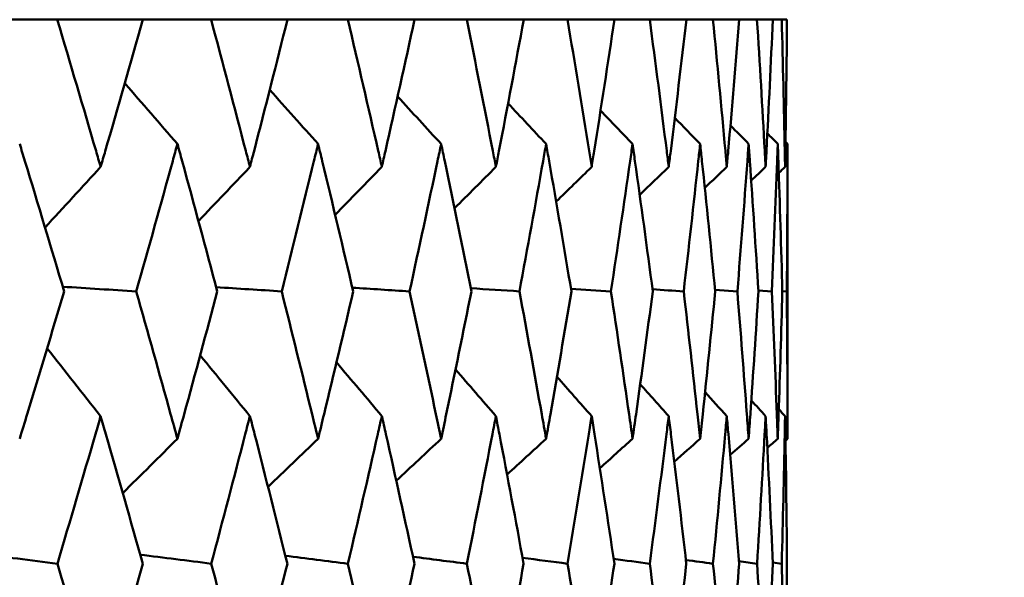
# Model space of a CAD drawing. Header units: millimetres. Extents: x 113 to 2969, y 62 to 2427.
# Tile 253 of 256: x 1608.58 to 1612.57, y 292.06 to 294.33. Entities that reach past the tile are written whole.
import ezdxf

# ---------------------------------------------------------------- set-up
doc = ezdxf.new("R2010")
doc.units = ezdxf.units.MM
doc.header["$LTSCALE"] = 12
doc.layers.add('Widoczne (ISO)', color=7, linetype='Continuous', lineweight=50)

msp = doc.modelspace()

# ---------------------------------------------------------------- linework, layer by layer
at = {"layer": 'Widoczne (ISO)'}
for p, q in [((1608.4251, 294.3264), (1608.7332, 294.3264)), ((1609.0801, 294.3264), (1608.7332, 294.3264)), ((1609.0801, 294.3264), (1609.3571, 294.3264)), ((1609.6666, 294.3264), (1609.3571, 294.3264)), ((1609.6666, 294.3264), (1609.9114, 294.3264)), ((1610.1821, 294.3264), (1609.9114, 294.3264)), ((1610.1821, 294.3264), (1610.3937, 294.3264)), ((1610.6246, 294.3264), (1610.3937, 294.3264)), ((1610.6246, 294.3264), (1610.8023, 294.3264)), ((1610.9925, 294.3264), (1610.8023, 294.3264)), ((1610.9925, 294.3264), (1611.1355, 294.3264)), ((1611.2842, 294.3264), (1611.1355, 294.3264)), ((1611.2842, 294.3264), (1611.3919, 294.3264)), ((1611.4985, 294.3264), (1611.3919, 294.3264)), ((1611.4985, 294.3264), (1611.5706, 294.3264)), ((1611.6347, 294.3264), (1611.5706, 294.3264)), ((1611.6347, 294.3264), (1611.6708, 294.3264)), ((1611.6922, 294.3264), (1611.6708, 294.3264)), ((1611.6943, 292.6255), (1611.6943, 293.8221)), ((1611.4004, 293.2299), (1611.491, 293.2237)), ((1611.5762, 293.2275), (1611.6306, 293.2237)), ((1611.6733, 293.225), (1611.6914, 293.2237)), ((1611.6344, 292.1238), (1611.6709, 292.1186))]:
    msp.add_line(p, q, dxfattribs=at)
msp.add_circle((1591.6943, 326.3264), 50, dxfattribs=at)
for points, knots in [([(1608.7332, 294.3264), (1608.7862, 294.1487), (1608.8386, 293.9711), (1608.8966, 293.7719), (1608.9029, 293.7503), (1608.9091, 293.7287)], [0, 0, 0, 0, 0.06135239, 0.06135239, 0.06879633, 0.06879633, 0.06879633, 0.06879633]), ([(1608.9091, 293.7287), (1608.9154, 293.7503), (1608.9216, 293.7718), (1608.9793, 293.971), (1609.03, 294.1487), (1609.0801, 294.3264)], [0.05393723, 0.05393723, 0.05393723, 0.05393723, 0.06137399, 0.06137399, 0.12273355, 0.12273355, 0.12273355, 0.12273355]), ([(1609.3571, 294.3264), (1609.4047, 294.1487), (1609.4515, 293.9711), (1609.5033, 293.7719), (1609.5089, 293.7503), (1609.5144, 293.7287)], [0, 0, 0, 0, 0.06135239, 0.06135239, 0.06879633, 0.06879633, 0.06879633, 0.06879633]), ([(1609.5144, 293.7287), (1609.52, 293.7503), (1609.5256, 293.7718), (1609.5769, 293.971), (1609.6221, 294.1487), (1609.6666, 294.3264)], [0.05393723, 0.05393723, 0.05393723, 0.05393723, 0.06137399, 0.06137399, 0.12273355, 0.12273355, 0.12273355, 0.12273355]), ([(1609.9114, 294.3264), (1609.9532, 294.1487), (1609.9943, 293.9711), (1610.0396, 293.7719), (1610.0445, 293.7503), (1610.0494, 293.7287)], [0, 0, 0, 0, 0.06135239, 0.06135239, 0.06879633, 0.06879633, 0.06879633, 0.06879633]), ([(1610.0494, 293.7287), (1610.0543, 293.7503), (1610.0591, 293.7718), (1610.1041, 293.971), (1610.1434, 294.1487), (1610.1821, 294.3264)], [0.05393723, 0.05393723, 0.05393723, 0.05393723, 0.06137399, 0.06137399, 0.12273355, 0.12273355, 0.12273355, 0.12273355]), ([(1610.3937, 294.3264), (1610.4297, 294.1487), (1610.4649, 293.9711), (1610.5036, 293.7719), (1610.5078, 293.7503), (1610.5119, 293.7287)], [0, 0, 0, 0, 0.06135239, 0.06135239, 0.06879633, 0.06879633, 0.06879633, 0.06879633]), ([(1610.5119, 293.7287), (1610.5161, 293.7503), (1610.5202, 293.7718), (1610.5585, 293.971), (1610.5919, 294.1487), (1610.6246, 294.3264)], [0.05393723, 0.05393723, 0.05393723, 0.05393723, 0.06137399, 0.06137399, 0.12273355, 0.12273355, 0.12273355, 0.12273355]), ([(1610.8023, 294.3264), (1610.8322, 294.1487), (1610.8614, 293.9711), (1610.8933, 293.7719), (1610.8968, 293.7503), (1610.9002, 293.7287)], [0, 0, 0, 0, 0.06135239, 0.06135239, 0.06879633, 0.06879633, 0.06879633, 0.06879633]), ([(1610.9002, 293.7287), (1610.9036, 293.7503), (1610.907, 293.7718), (1610.9385, 293.971), (1610.9659, 294.1487), (1610.9925, 294.3264)], [0.05393723, 0.05393723, 0.05393723, 0.05393723, 0.06137399, 0.06137399, 0.12273355, 0.12273355, 0.12273355, 0.12273355]), ([(1611.1355, 294.3264), (1611.1593, 294.1487), (1611.1823, 293.9711), (1611.2073, 293.7719), (1611.21, 293.7503), (1611.2126, 293.7287)], [0, 0, 0, 0, 0.06135239, 0.06135239, 0.06879633, 0.06879633, 0.06879633, 0.06879633]), ([(1611.2126, 293.7287), (1611.2153, 293.7503), (1611.218, 293.7718), (1611.2426, 293.971), (1611.2637, 294.1487), (1611.2842, 294.3264)], [0.05393723, 0.05393723, 0.05393723, 0.05393723, 0.06137399, 0.06137399, 0.12273355, 0.12273355, 0.12273355, 0.12273355]), ([(1611.3919, 294.3264), (1611.4095, 294.1487), (1611.4262, 293.9711), (1611.4442, 293.7719), (1611.4462, 293.7503), (1611.4481, 293.7287)], [0, 0, 0, 0, 0.06135239, 0.06135239, 0.06879633, 0.06879633, 0.06879633, 0.06879633]), ([(1611.4481, 293.7287), (1611.45, 293.7503), (1611.4519, 293.7718), (1611.4695, 293.971), (1611.4844, 294.1487), (1611.4985, 294.3264)], [0.05393723, 0.05393723, 0.05393723, 0.05393723, 0.06137399, 0.06137399, 0.12273355, 0.12273355, 0.12273355, 0.12273355]), ([(1611.5706, 294.3264), (1611.5818, 294.1487), (1611.5923, 293.9711), (1611.6032, 293.7719), (1611.6044, 293.7503), (1611.6055, 293.7287)], [0, 0, 0, 0, 0.06135239, 0.06135239, 0.06879633, 0.06879633, 0.06879633, 0.06879633]), ([(1611.6055, 293.7287), (1611.6067, 293.7503), (1611.6078, 293.7718), (1611.6183, 293.971), (1611.6269, 294.1487), (1611.6347, 294.3264)], [0.05393723, 0.05393723, 0.05393723, 0.05393723, 0.06137399, 0.06137399, 0.12273355, 0.12273355, 0.12273355, 0.12273355]), ([(1611.6708, 294.3264), (1611.6757, 294.1487), (1611.6799, 293.9711), (1611.6837, 293.7719), (1611.6841, 293.7503), (1611.6844, 293.7287)], [0, 0, 0, 0, 0.06135239, 0.06135239, 0.06879633, 0.06879633, 0.06879633, 0.06879633]), ([(1611.6844, 293.7287), (1611.6848, 293.7503), (1611.6852, 293.7718), (1611.6886, 293.971), (1611.6908, 294.1487), (1611.6922, 294.3264)], [0.05393723, 0.05393723, 0.05393723, 0.05393723, 0.06137399, 0.06137399, 0.12273355, 0.12273355, 0.12273355, 0.12273355]), ([(1608.7609, 293.2237), (1608.7086, 293.4), (1608.6557, 293.5762), (1608.595, 293.7757), (1608.588, 293.7989), (1608.5809, 293.8221)], [0.00523804, 0.00523804, 0.00523804, 0.00523804, 0.06606705, 0.06606705, 0.07409033, 0.07409033, 0.07409033, 0.07409033]), ([(1609.2204, 293.8221), (1609.2141, 293.7989), (1609.2077, 293.7757), (1609.1528, 293.5763), (1609.1036, 293.4), (1609.0538, 293.2237)], [0.05804162, 0.05804162, 0.05804162, 0.05804162, 0.06605559, 0.06605559, 0.12689392, 0.12689392, 0.12689392, 0.12689392]), ([(1609.382, 293.2237), (1609.3352, 293.4), (1609.2877, 293.5762), (1609.2332, 293.7757), (1609.2268, 293.7989), (1609.2204, 293.8221)], [0.00523804, 0.00523804, 0.00523804, 0.00523804, 0.06606705, 0.06606705, 0.07409033, 0.07409033, 0.07409033, 0.07409033]), ([(1609.7909, 293.8221), (1609.7852, 293.7989), (1609.7796, 293.7757), (1609.731, 293.5763), (1609.6874, 293.4), (1609.6432, 293.2237)], [0.05804162, 0.05804162, 0.05804162, 0.05804162, 0.06605559, 0.06605559, 0.12689392, 0.12689392, 0.12689392, 0.12689392]), ([(1609.9332, 293.2237), (1609.8921, 293.4), (1609.8503, 293.5762), (1609.8021, 293.7757), (1609.7965, 293.7989), (1609.7909, 293.8221)], [0.00523804, 0.00523804, 0.00523804, 0.00523804, 0.06606705, 0.06606705, 0.07409033, 0.07409033, 0.07409033, 0.07409033]), ([(1610.2898, 293.8221), (1610.285, 293.7989), (1610.2801, 293.7757), (1610.2381, 293.5763), (1610.2003, 293.4), (1610.1618, 293.2237)], [0.05804162, 0.05804162, 0.05804162, 0.05804162, 0.06605559, 0.06605559, 0.12689392, 0.12689392, 0.12689392, 0.12689392]), ([(1610.4125, 293.2237), (1610.3772, 293.4), (1610.3412, 293.5762), (1610.2996, 293.7757), (1610.2947, 293.7989), (1610.2898, 293.8221)], [0.00523804, 0.00523804, 0.00523804, 0.00523804, 0.06606705, 0.06606705, 0.07409033, 0.07409033, 0.07409033, 0.07409033]), ([(1610.7154, 293.8221), (1610.7114, 293.7989), (1610.7073, 293.7757), (1610.6719, 293.5763), (1610.64, 293.4), (1610.6074, 293.2237)], [0.05804162, 0.05804162, 0.05804162, 0.05804162, 0.06605559, 0.06605559, 0.12689392, 0.12689392, 0.12689392, 0.12689392]), ([(1610.8179, 293.2237), (1610.7886, 293.4), (1610.7585, 293.5762), (1610.7236, 293.7757), (1610.7195, 293.7989), (1610.7154, 293.8221)], [0.00523804, 0.00523804, 0.00523804, 0.00523804, 0.06606705, 0.06606705, 0.07409033, 0.07409033, 0.07409033, 0.07409033]), ([(1611.066, 293.8221), (1611.0627, 293.7989), (1611.0594, 293.7757), (1611.0309, 293.5763), (1611.005, 293.4), (1610.9785, 293.2237)], [0.05804162, 0.05804162, 0.05804162, 0.05804162, 0.06605559, 0.06605559, 0.12689392, 0.12689392, 0.12689392, 0.12689392]), ([(1611.1479, 293.2237), (1611.1246, 293.4), (1611.1006, 293.5762), (1611.0725, 293.7757), (1611.0693, 293.7989), (1611.066, 293.8221)], [0.00523804, 0.00523804, 0.00523804, 0.00523804, 0.06606705, 0.06606705, 0.07409033, 0.07409033, 0.07409033, 0.07409033]), ([(1611.3401, 293.8221), (1611.3376, 293.7989), (1611.3351, 293.7757), (1611.3136, 293.5763), (1611.2938, 293.4), (1611.2734, 293.2237)], [0.05804162, 0.05804162, 0.05804162, 0.05804162, 0.06605559, 0.06605559, 0.12689392, 0.12689392, 0.12689392, 0.12689392]), ([(1611.401, 293.2237), (1611.3839, 293.4), (1611.3661, 293.5762), (1611.345, 293.7757), (1611.3425, 293.7989), (1611.3401, 293.8221)], [0.00523804, 0.00523804, 0.00523804, 0.00523804, 0.06606705, 0.06606705, 0.07409033, 0.07409033, 0.07409033, 0.07409033]), ([(1611.5366, 293.8221), (1611.5349, 293.7989), (1611.5333, 293.7757), (1611.5188, 293.5763), (1611.5053, 293.4), (1611.491, 293.2237)], [0.05804162, 0.05804162, 0.05804162, 0.05804162, 0.06605559, 0.06605559, 0.12689392, 0.12689392, 0.12689392, 0.12689392]), ([(1611.5764, 293.2237), (1611.5655, 293.4), (1611.5539, 293.5762), (1611.5399, 293.7757), (1611.5383, 293.7989), (1611.5366, 293.8221)], [0.00523804, 0.00523804, 0.00523804, 0.00523804, 0.06606705, 0.06606705, 0.07409033, 0.07409033, 0.07409033, 0.07409033]), ([(1611.6548, 293.8221), (1611.654, 293.7989), (1611.6532, 293.7757), (1611.6458, 293.5763), (1611.6386, 293.4), (1611.6306, 293.2237)], [0.05804162, 0.05804162, 0.05804162, 0.05804162, 0.06605559, 0.06605559, 0.12689392, 0.12689392, 0.12689392, 0.12689392]), ([(1611.6733, 293.2237), (1611.6687, 293.4), (1611.6634, 293.5762), (1611.6565, 293.7757), (1611.6557, 293.7989), (1611.6548, 293.8221)], [0.00523804, 0.00523804, 0.00523804, 0.00523804, 0.06606705, 0.06606705, 0.07409033, 0.07409033, 0.07409033, 0.07409033]), ([(1611.6943, 293.8221), (1611.6943, 293.7989), (1611.6943, 293.7757), (1611.6941, 293.5763), (1611.6931, 293.4), (1611.6914, 293.2237)], [0.05804162, 0.05804162, 0.05804162, 0.05804162, 0.06605559, 0.06605559, 0.12689392, 0.12689392, 0.12689392, 0.12689392]), ([(1608.5809, 292.6255), (1608.5911, 292.6589), (1608.6012, 292.6924), (1608.6618, 292.8918), (1608.7116, 293.0578), (1608.7609, 293.2237)], [0.04993807, 0.04993807, 0.04993807, 0.04993807, 0.0614821, 0.0614821, 0.11877783, 0.11877783, 0.11877783, 0.11877783]), ([(1609.0538, 293.2237), (1609.1008, 293.0578), (1609.1471, 292.8919), (1609.2021, 292.6924), (1609.2113, 292.659), (1609.2204, 292.6255)], [0.00418374, 0.00418374, 0.00418374, 0.00418374, 0.06147247, 0.06147247, 0.07302352, 0.07302352, 0.07302352, 0.07302352]), ([(1609.2204, 292.6255), (1609.2296, 292.6589), (1609.2388, 292.6924), (1609.2932, 292.8918), (1609.3379, 293.0578), (1609.382, 293.2237)], [0.04993807, 0.04993807, 0.04993807, 0.04993807, 0.0614821, 0.0614821, 0.11877783, 0.11877783, 0.11877783, 0.11877783]), ([(1609.6432, 293.2237), (1609.6849, 293.0578), (1609.726, 292.8919), (1609.7746, 292.6924), (1609.7827, 292.659), (1609.7909, 292.6255)], [0.00418374, 0.00418374, 0.00418374, 0.00418374, 0.06147247, 0.06147247, 0.07302352, 0.07302352, 0.07302352, 0.07302352]), ([(1609.7909, 292.6255), (1609.799, 292.6589), (1609.807, 292.6924), (1609.8551, 292.8918), (1609.8945, 293.0578), (1609.9332, 293.2237)], [0.04993807, 0.04993807, 0.04993807, 0.04993807, 0.0614821, 0.0614821, 0.11877783, 0.11877783, 0.11877783, 0.11877783]), ([(1610.1618, 293.2237), (1610.1981, 293.0578), (1610.2337, 292.8919), (1610.2758, 292.6924), (1610.2828, 292.659), (1610.2898, 292.6255)], [0.00418374, 0.00418374, 0.00418374, 0.00418374, 0.06147247, 0.06147247, 0.07302352, 0.07302352, 0.07302352, 0.07302352]), ([(1610.2898, 292.6255), (1610.2968, 292.6589), (1610.3038, 292.6924), (1610.3453, 292.8918), (1610.3792, 293.0578), (1610.4125, 293.2237)], [0.04993807, 0.04993807, 0.04993807, 0.04993807, 0.0614821, 0.0614821, 0.11877783, 0.11877783, 0.11877783, 0.11877783]), ([(1610.6074, 293.2237), (1610.6382, 293.0578), (1610.6683, 292.8919), (1610.7036, 292.6924), (1610.7096, 292.659), (1610.7154, 292.6255)], [0.00418374, 0.00418374, 0.00418374, 0.00418374, 0.06147247, 0.06147247, 0.07302352, 0.07302352, 0.07302352, 0.07302352]), ([(1610.7154, 292.6255), (1610.7213, 292.6589), (1610.7272, 292.6924), (1610.7619, 292.8918), (1610.7903, 293.0578), (1610.8179, 293.2237)], [0.04993807, 0.04993807, 0.04993807, 0.04993807, 0.0614821, 0.0614821, 0.11877783, 0.11877783, 0.11877783, 0.11877783]), ([(1610.9785, 293.2237), (1611.0035, 293.0578), (1611.0279, 292.8919), (1611.0565, 292.6924), (1611.0612, 292.659), (1611.066, 292.6255)], [0.00418374, 0.00418374, 0.00418374, 0.00418374, 0.06147247, 0.06147247, 0.07302352, 0.07302352, 0.07302352, 0.07302352]), ([(1611.066, 292.6255), (1611.0707, 292.6589), (1611.0754, 292.6924), (1611.1033, 292.8918), (1611.1259, 293.0578), (1611.1479, 293.2237)], [0.04993807, 0.04993807, 0.04993807, 0.04993807, 0.0614821, 0.0614821, 0.11877783, 0.11877783, 0.11877783, 0.11877783]), ([(1611.2734, 293.2237), (1611.2927, 293.0578), (1611.3113, 292.8919), (1611.3329, 292.6924), (1611.3365, 292.659), (1611.3401, 292.6255)], [0.00418374, 0.00418374, 0.00418374, 0.00418374, 0.06147247, 0.06147247, 0.07302352, 0.07302352, 0.07302352, 0.07302352]), ([(1611.3401, 292.6255), (1611.3436, 292.6589), (1611.3472, 292.6924), (1611.3681, 292.8918), (1611.3849, 293.0578), (1611.401, 293.2237)], [0.04993807, 0.04993807, 0.04993807, 0.04993807, 0.0614821, 0.0614821, 0.11877783, 0.11877783, 0.11877783, 0.11877783]), ([(1611.491, 293.2237), (1611.5045, 293.0578), (1611.5173, 292.8919), (1611.5318, 292.6924), (1611.5342, 292.659), (1611.5366, 292.6255)], [0.00418374, 0.00418374, 0.00418374, 0.00418374, 0.06147247, 0.06147247, 0.07302352, 0.07302352, 0.07302352, 0.07302352]), ([(1611.5366, 292.6255), (1611.539, 292.6589), (1611.5413, 292.6924), (1611.5553, 292.8918), (1611.5662, 293.0578), (1611.5764, 293.2237)], [0.04993807, 0.04993807, 0.04993807, 0.04993807, 0.0614821, 0.0614821, 0.11877783, 0.11877783, 0.11877783, 0.11877783]), ([(1611.6306, 293.2237), (1611.6381, 293.0578), (1611.645, 292.8919), (1611.6524, 292.6924), (1611.6536, 292.659), (1611.6548, 292.6255)], [0.00418374, 0.00418374, 0.00418374, 0.00418374, 0.06147247, 0.06147247, 0.07302352, 0.07302352, 0.07302352, 0.07302352]), ([(1611.6548, 292.6255), (1611.656, 292.6589), (1611.6572, 292.6924), (1611.664, 292.8918), (1611.669, 293.0578), (1611.6733, 293.2237)], [0.04993807, 0.04993807, 0.04993807, 0.04993807, 0.0614821, 0.0614821, 0.11877783, 0.11877783, 0.11877783, 0.11877783]), ([(1611.6914, 293.2237), (1611.693, 293.0578), (1611.694, 292.8919), (1611.6943, 292.6924), (1611.6943, 292.659), (1611.6943, 292.6255)], [0.00418374, 0.00418374, 0.00418374, 0.00418374, 0.06147247, 0.06147247, 0.07302352, 0.07302352, 0.07302352, 0.07302352]), ([(1608.9091, 292.7175), (1608.9021, 292.693), (1608.895, 292.6685), (1608.8371, 292.4689), (1608.7857, 292.2938), (1608.7337, 292.1186)], [0.06241522, 0.06241522, 0.06241522, 0.06241522, 0.0708546, 0.0708546, 0.13127416, 0.13127416, 0.13127416, 0.13127416]), ([(1609.0797, 292.1186), (1609.0306, 292.2937), (1608.9808, 292.4689), (1608.9233, 292.6685), (1608.9162, 292.693), (1608.9091, 292.7175)], [0.01044349, 0.01044349, 0.01044349, 0.01044349, 0.07085106, 0.07085106, 0.07930241, 0.07930241, 0.07930241, 0.07930241]), ([(1609.5144, 292.7175), (1609.5081, 292.693), (1609.5018, 292.6685), (1609.4501, 292.4689), (1609.4042, 292.2938), (1609.3576, 292.1186)], [0.06241522, 0.06241522, 0.06241522, 0.06241522, 0.0708546, 0.0708546, 0.13127416, 0.13127416, 0.13127416, 0.13127416]), ([(1609.6662, 292.1186), (1609.6226, 292.2937), (1609.5783, 292.4689), (1609.5271, 292.6685), (1609.5208, 292.693), (1609.5144, 292.7175)], [0.01044349, 0.01044349, 0.01044349, 0.01044349, 0.07085106, 0.07085106, 0.07930241, 0.07930241, 0.07930241, 0.07930241]), ([(1610.0494, 292.7175), (1610.0439, 292.693), (1610.0384, 292.6685), (1609.9931, 292.4689), (1609.9528, 292.2938), (1609.9118, 292.1186)], [0.06241522, 0.06241522, 0.06241522, 0.06241522, 0.0708546, 0.0708546, 0.13127416, 0.13127416, 0.13127416, 0.13127416]), ([(1610.1817, 292.1186), (1610.1438, 292.2937), (1610.1052, 292.4689), (1610.0604, 292.6685), (1610.0549, 292.693), (1610.0494, 292.7175)], [0.01044349, 0.01044349, 0.01044349, 0.01044349, 0.07085106, 0.07085106, 0.07930241, 0.07930241, 0.07930241, 0.07930241]), ([(1610.5119, 292.7175), (1610.5072, 292.693), (1610.5025, 292.6685), (1610.4639, 292.4689), (1610.4293, 292.2938), (1610.3941, 292.1186)], [0.06241522, 0.06241522, 0.06241522, 0.06241522, 0.0708546, 0.0708546, 0.13127416, 0.13127416, 0.13127416, 0.13127416]), ([(1610.6243, 292.1186), (1610.5923, 292.2937), (1610.5595, 292.4689), (1610.5213, 292.6685), (1610.5166, 292.693), (1610.5119, 292.7175)], [0.01044349, 0.01044349, 0.01044349, 0.01044349, 0.07085106, 0.07085106, 0.07930241, 0.07930241, 0.07930241, 0.07930241]), ([(1610.9002, 292.7175), (1610.8963, 292.693), (1610.8924, 292.6685), (1610.8606, 292.4689), (1610.8319, 292.2938), (1610.8026, 292.1186)], [0.06241522, 0.06241522, 0.06241522, 0.06241522, 0.0708546, 0.0708546, 0.13127416, 0.13127416, 0.13127416, 0.13127416]), ([(1610.9922, 292.1186), (1610.9661, 292.2937), (1610.9393, 292.4689), (1610.9079, 292.6685), (1610.9041, 292.693), (1610.9002, 292.7175)], [0.01044349, 0.01044349, 0.01044349, 0.01044349, 0.07085106, 0.07085106, 0.07930241, 0.07930241, 0.07930241, 0.07930241]), ([(1611.2126, 292.7175), (1611.2096, 292.693), (1611.2066, 292.6685), (1611.1816, 292.4689), (1611.159, 292.2938), (1611.1357, 292.1186)], [0.06241522, 0.06241522, 0.06241522, 0.06241522, 0.0708546, 0.0708546, 0.13127416, 0.13127416, 0.13127416, 0.13127416]), ([(1611.284, 292.1186), (1611.2639, 292.2937), (1611.2432, 292.4689), (1611.2187, 292.6685), (1611.2157, 292.693), (1611.2126, 292.7175)], [0.01044349, 0.01044349, 0.01044349, 0.01044349, 0.07085106, 0.07085106, 0.07930241, 0.07930241, 0.07930241, 0.07930241]), ([(1611.4481, 292.7175), (1611.4459, 292.693), (1611.4437, 292.6685), (1611.4258, 292.4689), (1611.4093, 292.2938), (1611.3921, 292.1186)], [0.06241522, 0.06241522, 0.06241522, 0.06241522, 0.0708546, 0.0708546, 0.13127416, 0.13127416, 0.13127416, 0.13127416]), ([(1611.4984, 292.1186), (1611.4845, 292.2937), (1611.4699, 292.4689), (1611.4524, 292.6685), (1611.4503, 292.693), (1611.4481, 292.7175)], [0.01044349, 0.01044349, 0.01044349, 0.01044349, 0.07085106, 0.07085106, 0.07930241, 0.07930241, 0.07930241, 0.07930241]), ([(1611.6055, 292.7175), (1611.6042, 292.693), (1611.6029, 292.6685), (1611.592, 292.4689), (1611.5817, 292.2938), (1611.5707, 292.1186)], [0.06241522, 0.06241522, 0.06241522, 0.06241522, 0.0708546, 0.0708546, 0.13127416, 0.13127416, 0.13127416, 0.13127416]), ([(1611.6347, 292.1186), (1611.627, 292.2937), (1611.6186, 292.4689), (1611.6082, 292.6685), (1611.6069, 292.693), (1611.6055, 292.7175)], [0.01044349, 0.01044349, 0.01044349, 0.01044349, 0.07085106, 0.07085106, 0.07930241, 0.07930241, 0.07930241, 0.07930241]), ([(1611.6844, 292.7175), (1611.684, 292.693), (1611.6836, 292.6685), (1611.6798, 292.4689), (1611.6757, 292.2938), (1611.6709, 292.1186)], [0.06241522, 0.06241522, 0.06241522, 0.06241522, 0.0708546, 0.0708546, 0.13127416, 0.13127416, 0.13127416, 0.13127416]), ([(1611.6922, 292.1186), (1611.6908, 292.2937), (1611.6886, 292.4689), (1611.6853, 292.6685), (1611.6849, 292.693), (1611.6844, 292.7175)], [0.01044349, 0.01044349, 0.01044349, 0.01044349, 0.07085106, 0.07085106, 0.07930241, 0.07930241, 0.07930241, 0.07930241]), ([(1608.7337, 292.1186), (1608.7795, 291.9645), (1608.8249, 291.8105), (1608.883, 291.6113), (1608.8961, 291.5662), (1608.9091, 291.521)], [0.00838421, 0.00838421, 0.00838421, 0.00838421, 0.06155515, 0.06155515, 0.07712864, 0.07712864, 0.07712864, 0.07712864]), ([(1608.9091, 291.521), (1608.9222, 291.5661), (1608.9352, 291.6112), (1608.9925, 291.8104), (1609.0363, 291.9645), (1609.0797, 292.1186)], [0.04598621, 0.04598621, 0.04598621, 0.04598621, 0.06155279, 0.06155279, 0.11473062, 0.11473062, 0.11473062, 0.11473062]), ([(1609.3576, 292.1186), (1609.3987, 291.9645), (1609.4393, 291.8105), (1609.4911, 291.6113), (1609.5028, 291.5662), (1609.5144, 291.521)], [0.00838421, 0.00838421, 0.00838421, 0.00838421, 0.06155515, 0.06155515, 0.07712864, 0.07712864, 0.07712864, 0.07712864]), ([(1609.5144, 291.521), (1609.5261, 291.5661), (1609.5377, 291.6112), (1609.5887, 291.8104), (1609.6277, 291.9645), (1609.6662, 292.1186)], [0.04598621, 0.04598621, 0.04598621, 0.04598621, 0.06155279, 0.06155279, 0.11473062, 0.11473062, 0.11473062, 0.11473062]), ([(1609.9118, 292.1186), (1609.9479, 291.9645), (1609.9836, 291.8105), (1610.029, 291.6113), (1610.0392, 291.5662), (1610.0494, 291.521)], [0.00838421, 0.00838421, 0.00838421, 0.00838421, 0.06155515, 0.06155515, 0.07712864, 0.07712864, 0.07712864, 0.07712864]), ([(1610.0494, 291.521), (1610.0596, 291.5661), (1610.0697, 291.6112), (1610.1143, 291.8104), (1610.1483, 291.9645), (1610.1817, 292.1186)], [0.04598621, 0.04598621, 0.04598621, 0.04598621, 0.06155279, 0.06155279, 0.11473062, 0.11473062, 0.11473062, 0.11473062]), ([(1610.3941, 292.1186), (1610.4252, 291.9645), (1610.4557, 291.8105), (1610.4945, 291.6113), (1610.5032, 291.5662), (1610.5119, 291.521)], [0.00838421, 0.00838421, 0.00838421, 0.00838421, 0.06155515, 0.06155515, 0.07712864, 0.07712864, 0.07712864, 0.07712864]), ([(1610.5119, 291.521), (1610.5206, 291.5661), (1610.5293, 291.6112), (1610.5672, 291.8104), (1610.596, 291.9645), (1610.6243, 292.1186)], [0.04598621, 0.04598621, 0.04598621, 0.04598621, 0.06155279, 0.06155279, 0.11473062, 0.11473062, 0.11473062, 0.11473062]), ([(1610.8026, 292.1186), (1610.8285, 291.9645), (1610.8538, 291.8105), (1610.8858, 291.6113), (1610.893, 291.5662), (1610.9002, 291.521)], [0.00838421, 0.00838421, 0.00838421, 0.00838421, 0.06155515, 0.06155515, 0.07712864, 0.07712864, 0.07712864, 0.07712864]), ([(1610.9002, 291.521), (1610.9073, 291.5661), (1610.9144, 291.6112), (1610.9456, 291.8104), (1610.9692, 291.9645), (1610.9922, 292.1186)], [0.04598621, 0.04598621, 0.04598621, 0.04598621, 0.06155279, 0.06155279, 0.11473062, 0.11473062, 0.11473062, 0.11473062]), ([(1611.1357, 292.1186), (1611.1563, 291.9645), (1611.1763, 291.8105), (1611.2014, 291.6113), (1611.207, 291.5662), (1611.2126, 291.521)], [0.00838421, 0.00838421, 0.00838421, 0.00838421, 0.06155515, 0.06155515, 0.07712864, 0.07712864, 0.07712864, 0.07712864]), ([(1611.2126, 291.521), (1611.2182, 291.5661), (1611.2238, 291.6112), (1611.2481, 291.8104), (1611.2663, 291.9645), (1611.284, 292.1186)], [0.04598621, 0.04598621, 0.04598621, 0.04598621, 0.06155279, 0.06155279, 0.11473062, 0.11473062, 0.11473062, 0.11473062]), ([(1611.3921, 292.1186), (1611.4072, 291.9645), (1611.4218, 291.8105), (1611.44, 291.6113), (1611.4441, 291.5662), (1611.4481, 291.521)], [0.00838421, 0.00838421, 0.00838421, 0.00838421, 0.06155515, 0.06155515, 0.07712864, 0.07712864, 0.07712864, 0.07712864]), ([(1611.4481, 291.521), (1611.4521, 291.5661), (1611.4561, 291.6112), (1611.4733, 291.8104), (1611.4862, 291.9645), (1611.4984, 292.1186)], [0.04598621, 0.04598621, 0.04598621, 0.04598621, 0.06155279, 0.06155279, 0.11473062, 0.11473062, 0.11473062, 0.11473062]), ([(1611.5707, 292.1186), (1611.5804, 291.9645), (1611.5896, 291.8105), (1611.6007, 291.6113), (1611.6031, 291.5662), (1611.6055, 291.521)], [0.00838421, 0.00838421, 0.00838421, 0.00838421, 0.06155515, 0.06155515, 0.07712864, 0.07712864, 0.07712864, 0.07712864]), ([(1611.6055, 291.521), (1611.608, 291.5661), (1611.6103, 291.6112), (1611.6206, 291.8104), (1611.6279, 291.9645), (1611.6347, 292.1186)], [0.04598621, 0.04598621, 0.04598621, 0.04598621, 0.06155279, 0.06155279, 0.11473062, 0.11473062, 0.11473062, 0.11473062]), ([(1611.6709, 292.1186), (1611.6751, 291.9645), (1611.6788, 291.8105), (1611.6828, 291.6113), (1611.6836, 291.5662), (1611.6844, 291.521)], [0.00838421, 0.00838421, 0.00838421, 0.00838421, 0.06155515, 0.06155515, 0.07712864, 0.07712864, 0.07712864, 0.07712864]), ([(1611.6844, 291.521), (1611.6852, 291.5661), (1611.686, 291.6112), (1611.6891, 291.8104), (1611.691, 291.9645), (1611.6922, 292.1186)], [0.04598621, 0.04598621, 0.04598621, 0.04598621, 0.06155279, 0.06155279, 0.11473062, 0.11473062, 0.11473062, 0.11473062])]:
    msp.add_open_spline(points, degree=3, knots=knots, dxfattribs=at)
for points in [[(1609.2204, 293.8221), (1609.1494, 293.9043), (1609.0782, 293.9864), (1609.0069, 294.0685)], [(1609.7909, 293.8221), (1609.7255, 293.8953), (1609.6601, 293.9684), (1609.5947, 294.0414)], [(1610.2898, 293.8221), (1610.2311, 293.8862), (1610.1723, 293.9502), (1610.1134, 294.0141)], [(1610.7154, 293.8221), (1610.6641, 293.8769), (1610.6126, 293.9316), (1610.5612, 293.9863)], [(1611.066, 293.8221), (1611.0227, 293.8674), (1610.9795, 293.9126), (1610.9362, 293.9577)], [(1611.3401, 293.8221), (1611.3058, 293.8575), (1611.2715, 293.8929), (1611.2371, 293.9282)], [(1611.5366, 293.8221), (1611.512, 293.8472), (1611.4875, 293.8723), (1611.4629, 293.8974)], [(1611.6548, 293.8221), (1611.6408, 293.8364), (1611.6268, 293.8507), (1611.6127, 293.8649)], [(1611.6943, 293.8221), (1611.6916, 293.8249), (1611.6889, 293.8276), (1611.6862, 293.8304)], [(1608.9091, 293.7287), (1608.834, 293.6467), (1608.7589, 293.5646), (1608.6836, 293.4827)], [(1609.5144, 293.7287), (1609.4449, 293.6553), (1609.3753, 293.582), (1609.3057, 293.5087)], [(1610.0494, 293.7287), (1609.9863, 293.664), (1609.9231, 293.5994), (1609.8599, 293.5348)], [(1610.5119, 293.7287), (1610.456, 293.6728), (1610.4, 293.6169), (1610.344, 293.5611)], [(1610.9002, 293.7287), (1610.8522, 293.6818), (1610.8042, 293.6348), (1610.7562, 293.5879)], [(1611.2126, 293.7287), (1611.1734, 293.6909), (1611.1342, 293.6531), (1611.0949, 293.6154)], [(1611.4481, 293.7287), (1611.4183, 293.7004), (1611.3886, 293.6721), (1611.3588, 293.6438)], [(1611.6055, 293.7287), (1611.586, 293.7103), (1611.5665, 293.6919), (1611.547, 293.6735)], [(1611.6844, 293.7287), (1611.6759, 293.7207), (1611.6674, 293.7127), (1611.6589, 293.7047)], [(1608.7553, 293.2426), (1608.8548, 293.2363), (1608.9543, 293.23), (1609.0538, 293.2237)], [(1609.3775, 293.2406), (1609.4661, 293.235), (1609.5546, 293.2294), (1609.6432, 293.2237)], [(1609.9298, 293.2385), (1610.0071, 293.2336), (1610.0844, 293.2287), (1610.1618, 293.2237)], [(1610.41, 293.2364), (1610.4758, 293.2322), (1610.5416, 293.228), (1610.6074, 293.2237)], [(1610.8162, 293.2343), (1610.8703, 293.2308), (1610.9244, 293.2273), (1610.9785, 293.2237)], [(1611.1468, 293.2321), (1611.189, 293.2293), (1611.2312, 293.2265), (1611.2734, 293.2237)], [(1608.9091, 292.7175), (1608.8368, 292.8092), (1608.7644, 292.9008), (1608.6918, 292.9923)], [(1609.5144, 292.7175), (1609.4472, 292.7998), (1609.3799, 292.8821), (1609.3125, 292.9642)], [(1610.0494, 292.7175), (1609.9881, 292.7903), (1609.9268, 292.8632), (1609.8654, 292.9359)], [(1610.5119, 292.7175), (1610.4574, 292.7807), (1610.4029, 292.8439), (1610.3482, 292.907)], [(1610.9002, 292.7175), (1610.8532, 292.7708), (1610.8063, 292.8241), (1610.7593, 292.8774)], [(1611.2126, 292.7175), (1611.1741, 292.7606), (1611.1355, 292.8037), (1611.0969, 292.8468)], [(1611.4481, 292.7175), (1611.4187, 292.7499), (1611.3893, 292.7823), (1611.36, 292.8148)], [(1611.6055, 292.7175), (1611.5862, 292.7387), (1611.5669, 292.7599), (1611.5475, 292.7811)], [(1611.6844, 292.7175), (1611.676, 292.7267), (1611.6675, 292.736), (1611.659, 292.7452)], [(1609.2204, 292.6255), (1609.1466, 292.552), (1609.0727, 292.4785), (1608.9987, 292.4051)], [(1609.7909, 292.6255), (1609.7232, 292.5603), (1609.6556, 292.4952), (1609.5879, 292.4301)], [(1610.2898, 292.6255), (1610.2293, 292.5687), (1610.1687, 292.5119), (1610.108, 292.4551)], [(1610.7154, 292.6255), (1610.6627, 292.5771), (1610.6099, 292.5288), (1610.5571, 292.4804)], [(1611.066, 292.6255), (1611.0218, 292.5857), (1610.9775, 292.5459), (1610.9333, 292.5061)], [(1611.3401, 292.6255), (1611.3051, 292.5945), (1611.2702, 292.5635), (1611.2353, 292.5325)], [(1611.5366, 292.6255), (1611.5117, 292.6036), (1611.4868, 292.5817), (1611.4619, 292.5598)], [(1611.6548, 292.6255), (1611.6407, 292.6131), (1611.6265, 292.6007), (1611.6123, 292.5883)], [(1611.6943, 292.6255), (1611.6916, 292.6231), (1611.6889, 292.6207), (1611.6861, 292.6184)], [(1608.4119, 292.1594), (1608.5191, 292.1458), (1608.6264, 292.1322), (1608.7337, 292.1186)], [(1609.0694, 292.1551), (1609.1655, 292.143), (1609.2615, 292.1308), (1609.3576, 292.1186)], [(1609.6581, 292.1509), (1609.7427, 292.1401), (1609.8272, 292.1294), (1609.9118, 292.1186)], [(1610.1757, 292.1466), (1610.2485, 292.1373), (1610.3213, 292.1279), (1610.3941, 292.1186)], [(1610.62, 292.1423), (1610.6809, 292.1344), (1610.7417, 292.1265), (1610.8026, 292.1186)], [(1610.9894, 292.1379), (1611.0381, 292.1314), (1611.0869, 292.125), (1611.1357, 292.1186)], [(1611.2823, 292.1333), (1611.3189, 292.1284), (1611.3555, 292.1235), (1611.3921, 292.1186)], [(1611.4976, 292.1287), (1611.522, 292.1253), (1611.5463, 292.1219), (1611.5707, 292.1186)]]:
    msp.add_open_spline(points, degree=3, dxfattribs=at)

doc.saveas('drawing.dxf')
